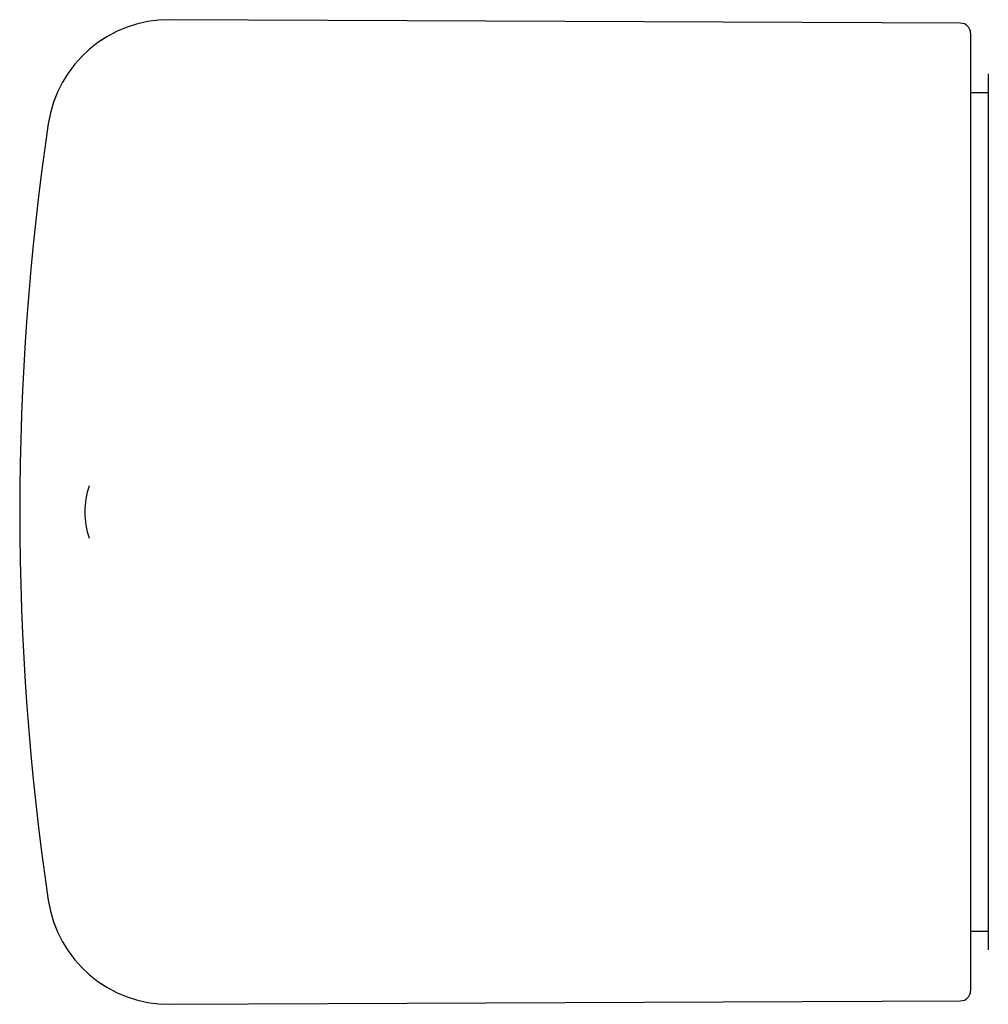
# Model space of a CAD drawing. Header units: millimetres. Extents: x 8 to 811, y 12 to 394.
# Tile 1 of 22: x 271 to 319, y 177 to 225. Entities that reach past the tile are written whole.
import ezdxf

# ---------------------------------------------------------------- set-up
doc = ezdxf.new("R2010")
doc.units = ezdxf.units.MM

msp = doc.modelspace()

# ---------------------------------------------------------------- linework, layer by layer
at = {"color": 7, "linetype": 'Continuous', "lineweight": 30}
for p, q in [((317.42, 225.24), (278.582, 225.409)), ((317.917, 224.74), (317.917, 201.238)), ((318.789, 222.738), (318.789, 179.738)), ((318.789, 221.826), (317.917, 221.826)), ((274.631, 202.525), (274.63, 202.523)), ((317.917, 201.238), (317.917, 177.735)), ((274.63, 199.954), (274.631, 199.949)), ((317.917, 180.65), (318.789, 180.65)), ((278.582, 177.066), (317.42, 177.235))]:
    msp.add_line(p, q, dxfattribs=at)
for centre, radius, start, end in [((278.556, 219.409), 6, 89.75, 171.5732), ((317.417, 224.74), 0.5, 0, 89.75), ((318.989, 222.738), 0.2, 178.4596, 180), ((401.217, 201.238), 130, 171.57319, 188.42681), ((278.417, 201.238), 4, 161.2589, 198.729), ((278.556, 183.066), 6, 188.4268, 270.25), ((318.989, 179.738), 0.2, 180, 181.5404), ((317.417, 177.735), 0.5, 270.25, 0)]:
    msp.add_arc(centre, radius, start, end, dxfattribs=at)

doc.saveas('drawing.dxf')
